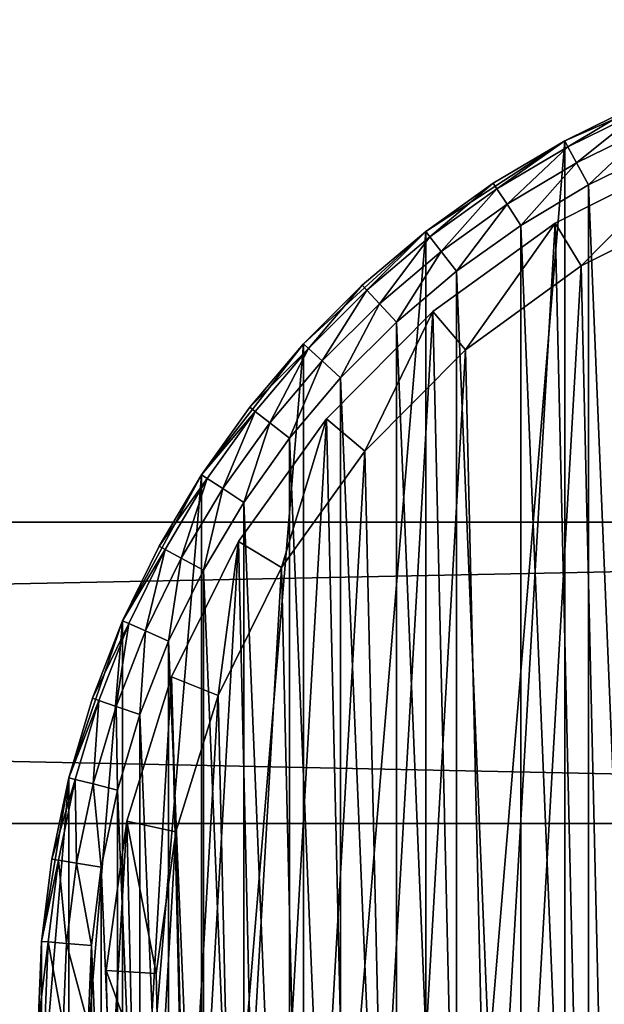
# Model space of a CAD drawing. Header units: millimetres. Extents: x 4 to 594, y -79 to 45.
# Tile 21 of 27: x 473 to 496, y -38 to 1. Entities that reach past the tile are written whole.
import ezdxf

# ---------------------------------------------------------------- set-up
doc = ezdxf.new("R2010")
doc.units = ezdxf.units.MM
doc.header["$LTSCALE"] = 25.4
doc.layers.get('0').update_dxf_attribs({"true_color": 0xff5454})

# ---------------------------------------------------------------- blocks, each defined once
blk = doc.blocks.new('PILLS-III-8263.STL')
at = {"color": 250, "true_color": 0x262626}
mesh = blk.add_polyface(dxfattribs=at)
corners = [(475.04, -29.131, 7.373), (473.952, -42.253, 7.373), (473.952, -35.647, 7.373), (475.04, -48.769, 7.373), (477.185, -22.882, 7.373), (477.185, -55.018, 7.373), (480.329, -17.072, 7.373), (480.329, -60.828, 7.373), (484.387, -11.859, 7.373), (484.387, -66.041, 7.373), (489.247, -7.384, 7.373), (489.247, -70.516, 7.373), (494.778, -3.771, 7.373), (494.778, -74.129, 7.373), (500.828, -1.117, 7.373), (500.828, -76.783, 7.373), (507.232, 0.504, 7.373), (507.232, -78.404, 7.373), (513.816, 1.05, 7.373), (513.816, -78.95, 7.373), (520.399, 0.504, 7.373), (520.399, -78.404, 7.373), (526.804, -1.117, 7.373), (526.804, -76.783, 7.373), (532.853, -3.771, 7.373), (532.853, -74.129, 7.373), (538.384, -7.384, 7.373), (538.384, -70.516, 7.373), (543.245, -11.859, 7.373), (543.245, -66.041, 7.373), (547.302, -17.072, 7.373), (547.302, -60.828, 7.373), (550.446, -22.882, 7.373), (550.446, -55.018, 7.373), (552.592, -29.131, 7.373), (552.592, -48.769, 7.373), (553.679, -35.647, 7.373), (553.679, -42.253, 7.373)]
mesh.append_faces([[corners[k] for k in face] for face in [(0, 1, 2), (35, 36, 37)]], dxfattribs={"vtx0": -1, "color": 250})
mesh.append_faces([[corners[k] for k in face] for face in [(1, 0, 3), (3, 4, 5), (5, 6, 7), (7, 8, 9), (9, 10, 11), (11, 12, 13), (13, 14, 15), (15, 16, 17), (17, 18, 19), (19, 20, 21), (21, 22, 23), (23, 24, 25), (25, 26, 27), (27, 28, 29), (29, 30, 31), (31, 32, 33), (33, 34, 35)]], dxfattribs={"vtx0": -1, "vtx1": -1, "color": 250})
mesh.append_faces([[corners[k] for k in face] for face in [(3, 0, 4), (5, 4, 6), (7, 6, 8), (9, 8, 10), (11, 10, 12), (13, 12, 14), (15, 14, 16), (17, 16, 18), (19, 18, 20), (21, 20, 22), (23, 22, 24), (25, 24, 26), (27, 26, 28), (29, 28, 30), (31, 30, 32), (33, 32, 34), (35, 34, 36)]], dxfattribs={"vtx0": -1, "vtx2": -1, "color": 250})
mesh = blk.add_polyface(dxfattribs=at)
corners = [(475.945, -42.088, 36.873), (475.945, -35.812, 36.873), (475.816, -38.95, 36.873), (476.334, -45.205, 36.873), (476.334, -32.695, 36.873), (476.978, -48.278, 36.873), (476.978, -29.622, 36.873), (477.875, -51.289, 36.873), (477.875, -26.611, 36.873), (479.016, -54.214, 36.873), (479.016, -23.686, 36.873), (480.396, -57.036, 36.873), (480.396, -20.864, 36.873), (482.003, -59.734, 36.873), (482.003, -18.166, 36.873), (483.828, -62.29, 36.873), (483.828, -15.61, 36.873), (485.858, -64.687, 36.873), (485.858, -13.213, 36.873), (488.079, -66.908, 36.873), (488.079, -10.992, 36.873), (490.475, -68.937, 36.873), (490.475, -8.963, 36.873), (493.032, -70.762, 36.873), (493.032, -7.138, 36.873), (495.73, -72.37, 36.873), (495.73, -5.53, 36.873), (498.551, -73.749, 36.873), (498.551, -4.151, 36.873), (501.477, -74.891, 36.873), (501.477, -3.009, 36.873), (504.487, -75.787, 36.873), (504.487, -2.113, 36.873), (507.561, -76.432, 36.873), (507.561, -1.468, 36.873), (510.678, -76.82, 36.873), (510.678, -1.08, 36.873), (513.816, -76.95, 36.873), (513.816, -0.95, 36.873), (516.954, -76.82, 36.873), (516.954, -1.08, 36.873), (520.07, -76.432, 36.873), (520.07, -1.468, 36.873), (523.144, -75.787, 36.873), (523.144, -2.113, 36.873), (526.154, -74.891, 36.873), (526.154, -3.009, 36.873), (529.08, -73.749, 36.873), (529.08, -4.151, 36.873), (531.902, -72.37, 36.873), (531.902, -5.53, 36.873), (534.6, -70.762, 36.873), (534.6, -7.138, 36.873), (537.156, -68.937, 36.873), (537.156, -8.963, 36.873), (539.552, -66.908, 36.873), (539.552, -10.992, 36.873), (541.773, -64.687, 36.873), (541.773, -13.213, 36.873), (543.803, -62.29, 36.873), (543.803, -15.61, 36.873), (545.628, -59.734, 36.873), (545.628, -18.166, 36.873), (547.236, -57.036, 36.873), (547.236, -20.864, 36.873), (548.615, -54.214, 36.873), (548.615, -23.686, 36.873), (549.757, -51.289, 36.873), (549.757, -26.611, 36.873), (550.653, -48.278, 36.873), (550.653, -29.622, 36.873), (551.297, -45.205, 36.873), (551.297, -32.695, 36.873), (551.686, -42.088, 36.873), (551.686, -35.812, 36.873), (551.816, -38.95, 36.873)]
mesh.append_faces([[corners[k] for k in face] for face in [(0, 1, 2), (74, 73, 75)]], dxfattribs={"vtx0": -1, "color": 250})
mesh.append_faces([[corners[k] for k in face] for face in [(1, 3, 4), (4, 5, 6), (6, 7, 8), (8, 9, 10), (10, 11, 12), (12, 13, 14), (14, 15, 16), (16, 17, 18), (18, 19, 20), (20, 21, 22), (22, 23, 24), (24, 25, 26), (26, 27, 28), (28, 29, 30), (30, 31, 32), (32, 33, 34), (34, 35, 36), (36, 37, 38), (38, 39, 40), (40, 41, 42), (42, 43, 44), (44, 45, 46), (46, 47, 48), (48, 49, 50), (50, 51, 52), (52, 53, 54), (54, 55, 56), (56, 57, 58), (58, 59, 60), (60, 61, 62), (62, 63, 64), (64, 65, 66), (66, 67, 68), (68, 69, 70), (70, 71, 72), (72, 73, 74)]], dxfattribs={"vtx0": -1, "vtx1": -1, "color": 250})
mesh.append_faces([[corners[k] for k in face] for face in [(1, 0, 3), (4, 3, 5), (6, 5, 7), (8, 7, 9), (10, 9, 11), (12, 11, 13), (14, 13, 15), (16, 15, 17), (18, 17, 19), (20, 19, 21), (22, 21, 23), (24, 23, 25), (26, 25, 27), (28, 27, 29), (30, 29, 31), (32, 31, 33), (34, 33, 35), (36, 35, 37), (38, 37, 39), (40, 39, 41), (42, 41, 43), (44, 43, 45), (46, 45, 47), (48, 47, 49), (50, 49, 51), (52, 51, 53), (54, 53, 55), (56, 55, 57), (58, 57, 59), (60, 59, 61), (62, 61, 63), (64, 63, 65), (66, 65, 67), (68, 67, 69), (70, 69, 71), (72, 71, 73)]], dxfattribs={"vtx0": -1, "vtx2": -1, "color": 250})
mesh = blk.add_polyface(dxfattribs=at)
corners = [(497.748, -2.319, 34.873), (500.828, -1.117, 7.373), (494.778, -3.771, 7.373)]
mesh.append_faces([[corners[k] for k in face] for face in [(0, 1, 2)]], dxfattribs={"color": 250})
at = {"color": 7, "true_color": 0xffffff}
mesh = blk.add_polyface(dxfattribs=at)
corners = [(476.666, -42.817, 7.276), (477.354, -30.854, 7.276), (476.527, -36.807, 7.276), (477.768, -48.726, 7.276), (479.125, -25.11, 7.276), (479.803, -54.382, 7.276), (481.794, -19.724, 7.276), (482.718, -59.638, 7.276), (485.293, -14.836, 7.276), (486.44, -64.358, 7.276), (489.53, -10.573, 7.276), (490.87, -68.421, 7.276), (494.397, -7.045, 7.276), (495.895, -71.72, 7.276), (499.766, -4.343, 7.276), (501.383, -74.17, 7.276), (505.499, -2.538, 7.276), (507.194, -75.708, 7.276), (511.448, -1.675, 7.276), (513.176, -76.295, 7.276), (517.458, -1.778, 7.276), (516.183, -76.225, 7.276), (519.175, -75.913, 7.276), (523.373, -2.844, 7.276), (525.035, -74.575, 7.276), (529.042, -4.844, 7.276), (530.604, -72.314, 7.276), (534.315, -7.728, 7.276), (535.739, -69.189, 7.276), (539.058, -11.421, 7.276), (540.306, -65.281, 7.276), (543.147, -15.827, 7.276), (544.186, -60.69, 7.276), (546.477, -20.831, 7.276), (547.28, -55.537, 7.276), (548.96, -26.305, 7.276), (549.508, -49.954, 7.276), (550.533, -32.107, 7.276), (550.811, -44.086, 7.276), (551.156, -38.085, 7.276)]
mesh.append_faces([[corners[k] for k in face] for face in [(0, 1, 2), (37, 38, 39)]], dxfattribs={"vtx0": -1, "color": 7})
mesh.append_faces([[corners[k] for k in face] for face in [(1, 3, 4), (4, 5, 6), (6, 7, 8), (8, 9, 10), (10, 11, 12), (12, 13, 14), (14, 15, 16), (16, 17, 18), (18, 19, 20), (20, 22, 23), (23, 24, 25), (25, 26, 27), (27, 28, 29), (29, 30, 31), (31, 32, 33), (33, 34, 35), (35, 36, 37)]], dxfattribs={"vtx0": -1, "vtx1": -1, "color": 7})
mesh.append_faces([[corners[k] for k in face] for face in [(1, 0, 3), (4, 3, 5), (6, 5, 7), (8, 7, 9), (10, 9, 11), (12, 11, 13), (14, 13, 15), (16, 15, 17), (18, 17, 19), (20, 19, 21), (20, 21, 22), (23, 22, 24), (25, 24, 26), (27, 26, 28), (29, 28, 30), (31, 30, 32), (33, 32, 34), (35, 34, 36), (37, 36, 38)]], dxfattribs={"vtx0": -1, "vtx2": -1, "color": 7})
at = {"color": 250, "true_color": 0x262626}
mesh = blk.add_polyface(dxfattribs=at)
corners = [(497.748, -2.319, 34.873), (494.778, -3.771, 7.373), (494.778, -3.771, 34.873)]
mesh.append_faces([[corners[k] for k in face] for face in [(0, 1, 2)]], dxfattribs={"color": 250})
mesh = blk.add_polyface(dxfattribs=at)
corners = [(494.905, -4.007, 35.873), (497.748, -2.319, 34.873), (494.778, -3.771, 34.873), (497.855, -2.564, 35.873)]
mesh.append_faces([[corners[k] for k in face] for face in [(0, 1, 2), (1, 0, 3)]], dxfattribs={"vtx0": -1, "color": 250})
mesh = blk.add_polyface(dxfattribs=at)
corners = [(495.254, -4.651, 36.605), (497.855, -2.564, 35.873), (494.905, -4.007, 35.873), (498.149, -3.235, 36.605)]
mesh.append_faces([[corners[k] for k in face] for face in [(0, 1, 2), (1, 0, 3)]], dxfattribs={"vtx0": -1, "color": 250})
mesh = blk.add_polyface(dxfattribs=at)
corners = [(495.73, -5.53, 36.873), (498.149, -3.235, 36.605), (495.254, -4.651, 36.605), (498.551, -4.151, 36.873)]
mesh.append_faces([[corners[k] for k in face] for face in [(0, 1, 2), (1, 0, 3)]], dxfattribs={"vtx0": -1, "color": 250})
at = {"color": 7, "true_color": 0xffffff}
mesh = blk.add_polyface(dxfattribs=at)
corners = [(479.306, -31.287, 0.631), (478.656, -42.61, 0.631), (478.524, -36.922, 0.631), (479.698, -48.202, 0.631), (480.982, -25.851, 0.631), (481.624, -53.555, 0.631), (483.509, -20.754, 0.631), (484.384, -58.53, 0.631), (486.82, -16.128, 0.631), (487.906, -62.998, 0.631), (490.831, -12.093, 0.631), (492.099, -66.843, 0.631), (495.436, -8.754, 0.631), (496.854, -69.965, 0.631), (500.518, -6.196, 0.631), (502.049, -72.284, 0.631), (505.944, -4.487, 0.631), (507.549, -73.74, 0.631), (511.575, -3.671, 0.631), (513.21, -74.295, 0.631), (517.263, -3.768, 0.631), (516.057, -74.229, 0.631), (518.888, -73.934, 0.631), (522.862, -4.777, 0.631), (524.434, -72.667, 0.631), (528.226, -6.671, 0.631), (529.705, -70.527, 0.631), (533.218, -9.4, 0.631), (534.565, -67.57, 0.631), (537.706, -12.895, 0.631), (538.887, -63.871, 0.631), (541.577, -17.065, 0.631), (542.56, -59.526, 0.631), (544.728, -21.802, 0.631), (545.488, -54.649, 0.631), (547.078, -26.982, 0.631), (547.597, -49.365, 0.631), (548.567, -32.473, 0.631), (548.83, -43.811, 0.631), (549.156, -38.131, 0.631)]
mesh.append_faces([[corners[k] for k in face] for face in [(0, 1, 2), (38, 37, 39)]], dxfattribs={"vtx0": -1, "color": 7})
mesh.append_faces([[corners[k] for k in face] for face in [(1, 0, 3), (3, 4, 5), (5, 6, 7), (7, 8, 9), (9, 10, 11), (11, 12, 13), (13, 14, 15), (15, 16, 17), (17, 18, 19), (19, 20, 21), (21, 20, 22), (22, 23, 24), (24, 25, 26), (26, 27, 28), (28, 29, 30), (30, 31, 32), (32, 33, 34), (34, 35, 36), (36, 37, 38)]], dxfattribs={"vtx0": -1, "vtx1": -1, "color": 7})
mesh.append_faces([[corners[k] for k in face] for face in [(3, 0, 4), (5, 4, 6), (7, 6, 8), (9, 8, 10), (11, 10, 12), (13, 12, 14), (15, 14, 16), (17, 16, 18), (19, 18, 20), (22, 20, 23), (24, 23, 25), (26, 25, 27), (28, 27, 29), (30, 29, 31), (32, 31, 33), (34, 33, 35), (36, 35, 37)]], dxfattribs={"vtx0": -1, "vtx2": -1, "color": 7})
at = {"color": 250, "true_color": 0x262626}
mesh = blk.add_polyface(dxfattribs=at)
corners = [(491.938, -5.463, 34.873), (494.778, -3.771, 7.373), (489.247, -7.384, 7.373)]
mesh.append_faces([[corners[k] for k in face] for face in [(0, 1, 2)]], dxfattribs={"color": 250})
mesh = blk.add_polyface(dxfattribs=at)
corners = [(494.778, -3.771, 34.873), (494.778, -3.771, 7.373), (491.938, -5.463, 34.873)]
mesh.append_faces([[corners[k] for k in face] for face in [(0, 1, 2)]], dxfattribs={"color": 250})
mesh = blk.add_polyface(dxfattribs=at)
corners = [(492.084, -5.688, 35.873), (494.778, -3.771, 34.873), (491.938, -5.463, 34.873), (494.905, -4.007, 35.873)]
mesh.append_faces([[corners[k] for k in face] for face in [(0, 1, 2), (1, 0, 3)]], dxfattribs={"vtx0": -1, "color": 250})
mesh = blk.add_polyface(dxfattribs=at)
corners = [(492.485, -6.301, 36.605), (494.905, -4.007, 35.873), (492.084, -5.688, 35.873), (495.254, -4.651, 36.605)]
mesh.append_faces([[corners[k] for k in face] for face in [(0, 1, 2), (1, 0, 3)]], dxfattribs={"vtx0": -1, "color": 250})
mesh = blk.add_polyface(dxfattribs=at)
corners = [(493.032, -7.138, 36.873), (495.254, -4.651, 36.605), (492.485, -6.301, 36.605), (495.73, -5.53, 36.873)]
mesh.append_faces([[corners[k] for k in face] for face in [(0, 1, 2), (1, 0, 3)]], dxfattribs={"vtx0": -1, "color": 250})
at = {"color": 7, "true_color": 0xffffff}
mesh = blk.add_polyface(dxfattribs=at)
corners = [(494.397, -7.045, 7.276), (499.766, -4.343, 2.631), (494.397, -7.045, 2.631), (499.766, -4.343, 7.276)]
mesh.append_faces([[corners[k] for k in face] for face in [(0, 1, 2), (1, 0, 3)]], dxfattribs={"vtx0": -1, "color": 7})
mesh = blk.add_polyface(dxfattribs=at)
corners = [(499.766, -4.343, 2.631), (495.436, -8.754, 0.631), (494.397, -7.045, 2.631), (500.518, -6.196, 0.631)]
mesh.append_faces([[corners[k] for k in face] for face in [(0, 1, 2), (1, 0, 3)]], dxfattribs={"vtx0": -1, "color": 7})
at = {"color": 250, "true_color": 0x262626}
mesh = blk.add_polyface(dxfattribs=at)
corners = [(491.938, -5.463, 34.873), (489.247, -7.384, 7.373), (489.247, -7.384, 34.873)]
mesh.append_faces([[corners[k] for k in face] for face in [(0, 1, 2)]], dxfattribs={"color": 250})
mesh = blk.add_polyface(dxfattribs=at)
corners = [(489.412, -7.596, 35.873), (491.938, -5.463, 34.873), (489.247, -7.384, 34.873), (492.084, -5.688, 35.873)]
mesh.append_faces([[corners[k] for k in face] for face in [(0, 1, 2), (1, 0, 3)]], dxfattribs={"vtx0": -1, "color": 250})
mesh = blk.add_polyface(dxfattribs=at)
corners = [(489.861, -8.174, 36.605), (492.084, -5.688, 35.873), (489.412, -7.596, 35.873), (492.485, -6.301, 36.605)]
mesh.append_faces([[corners[k] for k in face] for face in [(0, 1, 2), (1, 0, 3)]], dxfattribs={"vtx0": -1, "color": 250})
mesh = blk.add_polyface(dxfattribs=at)
corners = [(490.475, -8.963, 36.873), (492.485, -6.301, 36.605), (489.861, -8.174, 36.605), (493.032, -7.138, 36.873)]
mesh.append_faces([[corners[k] for k in face] for face in [(0, 1, 2), (1, 0, 3)]], dxfattribs={"vtx0": -1, "color": 250})
at = {"color": 7, "true_color": 0xffffff}
mesh = blk.add_polyface(dxfattribs=at)
corners = [(489.53, -10.573, 7.276), (494.397, -7.045, 2.631), (489.53, -10.573, 2.631), (494.397, -7.045, 7.276)]
mesh.append_faces([[corners[k] for k in face] for face in [(0, 1, 2), (1, 0, 3)]], dxfattribs={"vtx0": -1, "color": 7})
mesh = blk.add_polyface(dxfattribs=at)
corners = [(494.397, -7.045, 2.631), (490.831, -12.093, 0.631), (489.53, -10.573, 2.631), (495.436, -8.754, 0.631)]
mesh.append_faces([[corners[k] for k in face] for face in [(0, 1, 2), (1, 0, 3)]], dxfattribs={"vtx0": -1, "color": 7})
at = {"color": 250, "true_color": 0x262626}
mesh = blk.add_polyface(dxfattribs=at)
corners = [(486.724, -9.521, 34.873), (489.247, -7.384, 7.373), (484.387, -11.859, 7.373)]
mesh.append_faces([[corners[k] for k in face] for face in [(0, 1, 2)]], dxfattribs={"color": 250})
mesh = blk.add_polyface(dxfattribs=at)
corners = [(489.247, -7.384, 34.873), (489.247, -7.384, 7.373), (486.724, -9.521, 34.873)]
mesh.append_faces([[corners[k] for k in face] for face in [(0, 1, 2)]], dxfattribs={"color": 250})
mesh = blk.add_polyface(dxfattribs=at)
corners = [(486.906, -9.718, 35.873), (489.247, -7.384, 34.873), (486.724, -9.521, 34.873), (489.412, -7.596, 35.873)]
mesh.append_faces([[corners[k] for k in face] for face in [(0, 1, 2), (1, 0, 3)]], dxfattribs={"vtx0": -1, "color": 250})
mesh = blk.add_polyface(dxfattribs=at)
corners = [(487.402, -10.257, 36.605), (489.412, -7.596, 35.873), (486.906, -9.718, 35.873), (489.861, -8.174, 36.605)]
mesh.append_faces([[corners[k] for k in face] for face in [(0, 1, 2), (1, 0, 3)]], dxfattribs={"vtx0": -1, "color": 250})
mesh = blk.add_polyface(dxfattribs=at)
corners = [(488.079, -10.992, 36.873), (489.861, -8.174, 36.605), (487.402, -10.257, 36.605), (490.475, -8.963, 36.873)]
mesh.append_faces([[corners[k] for k in face] for face in [(0, 1, 2), (1, 0, 3)]], dxfattribs={"vtx0": -1, "color": 250})
mesh = blk.add_polyface(dxfattribs=at)
corners = [(486.724, -9.521, 34.873), (484.387, -11.859, 7.373), (484.387, -11.859, 34.873)]
mesh.append_faces([[corners[k] for k in face] for face in [(0, 1, 2)]], dxfattribs={"color": 250})
mesh = blk.add_polyface(dxfattribs=at)
corners = [(484.584, -12.04, 35.873), (486.724, -9.521, 34.873), (484.387, -11.859, 34.873), (486.906, -9.718, 35.873)]
mesh.append_faces([[corners[k] for k in face] for face in [(0, 1, 2), (1, 0, 3)]], dxfattribs={"vtx0": -1, "color": 250})
mesh = blk.add_polyface(dxfattribs=at)
corners = [(485.122, -12.536, 36.605), (486.906, -9.718, 35.873), (484.584, -12.04, 35.873), (487.402, -10.257, 36.605)]
mesh.append_faces([[corners[k] for k in face] for face in [(0, 1, 2), (1, 0, 3)]], dxfattribs={"vtx0": -1, "color": 250})
mesh = blk.add_polyface(dxfattribs=at)
corners = [(485.858, -13.213, 36.873), (487.402, -10.257, 36.605), (485.122, -12.536, 36.605), (488.079, -10.992, 36.873)]
mesh.append_faces([[corners[k] for k in face] for face in [(0, 1, 2), (1, 0, 3)]], dxfattribs={"vtx0": -1, "color": 250})
at = {"color": 7, "true_color": 0xffffff}
mesh = blk.add_polyface(dxfattribs=at)
corners = [(489.53, -10.573, 7.276), (485.293, -14.836, 2.631), (485.293, -14.836, 7.276), (489.53, -10.573, 2.631)]
mesh.append_faces([[corners[k] for k in face] for face in [(0, 1, 2), (1, 0, 3)]], dxfattribs={"vtx0": -1, "color": 7})
mesh = blk.add_polyface(dxfattribs=at)
corners = [(489.53, -10.573, 2.631), (486.82, -16.128, 0.631), (485.293, -14.836, 2.631), (490.831, -12.093, 0.631)]
mesh.append_faces([[corners[k] for k in face] for face in [(0, 1, 2), (1, 0, 3)]], dxfattribs={"vtx0": -1, "color": 7})
at = {"color": 250, "true_color": 0x262626}
mesh = blk.add_polyface(dxfattribs=at)
corners = [(484.387, -11.859, 7.373), (480.329, -17.072, 7.373), (482.25, -14.381, 34.873)]
mesh.append_faces([[corners[k] for k in face] for face in [(0, 1, 2)]], dxfattribs={"color": 250})
mesh = blk.add_polyface(dxfattribs=at)
corners = [(484.387, -11.859, 7.373), (482.25, -14.381, 34.873), (484.387, -11.859, 34.873)]
mesh.append_faces([[corners[k] for k in face] for face in [(0, 1, 2)]], dxfattribs={"color": 250})
mesh = blk.add_polyface(dxfattribs=at)
corners = [(484.584, -12.04, 35.873), (482.25, -14.381, 34.873), (482.461, -14.546, 35.873), (484.387, -11.859, 34.873)]
mesh.append_faces([[corners[k] for k in face] for face in [(0, 1, 2), (1, 0, 3)]], dxfattribs={"vtx0": -1, "color": 250})
mesh = blk.add_polyface(dxfattribs=at)
corners = [(483.039, -14.996, 36.605), (484.584, -12.04, 35.873), (482.461, -14.546, 35.873), (485.122, -12.536, 36.605)]
mesh.append_faces([[corners[k] for k in face] for face in [(0, 1, 2), (1, 0, 3)]], dxfattribs={"vtx0": -1, "color": 250})
mesh = blk.add_polyface(dxfattribs=at)
corners = [(483.828, -15.61, 36.873), (485.122, -12.536, 36.605), (483.039, -14.996, 36.605), (485.858, -13.213, 36.873)]
mesh.append_faces([[corners[k] for k in face] for face in [(0, 1, 2), (1, 0, 3)]], dxfattribs={"vtx0": -1, "color": 250})
mesh = blk.add_polyface(dxfattribs=at)
corners = [(482.25, -14.381, 34.873), (480.329, -17.072, 7.373), (480.329, -17.072, 34.873)]
mesh.append_faces([[corners[k] for k in face] for face in [(0, 1, 2)]], dxfattribs={"color": 250})
mesh = blk.add_polyface(dxfattribs=at)
corners = [(482.461, -14.546, 35.873), (480.329, -17.072, 34.873), (480.553, -17.219, 35.873), (482.25, -14.381, 34.873)]
mesh.append_faces([[corners[k] for k in face] for face in [(0, 1, 2), (1, 0, 3)]], dxfattribs={"vtx0": -1, "color": 250})
mesh = blk.add_polyface(dxfattribs=at)
corners = [(481.166, -17.619, 36.605), (482.461, -14.546, 35.873), (480.553, -17.219, 35.873), (483.039, -14.996, 36.605)]
mesh.append_faces([[corners[k] for k in face] for face in [(0, 1, 2), (1, 0, 3)]], dxfattribs={"vtx0": -1, "color": 250})
at = {"color": 7, "true_color": 0xffffff}
mesh = blk.add_polyface(dxfattribs=at)
corners = [(485.293, -14.836, 7.276), (481.794, -19.724, 2.631), (481.794, -19.724, 7.276), (485.293, -14.836, 2.631)]
mesh.append_faces([[corners[k] for k in face] for face in [(0, 1, 2), (1, 0, 3)]], dxfattribs={"vtx0": -1, "color": 7})
mesh = blk.add_polyface(dxfattribs=at)
corners = [(485.293, -14.836, 2.631), (483.509, -20.754, 0.631), (481.794, -19.724, 2.631), (486.82, -16.128, 0.631)]
mesh.append_faces([[corners[k] for k in face] for face in [(0, 1, 2), (1, 0, 3)]], dxfattribs={"vtx0": -1, "color": 7})
at = {"color": 250, "true_color": 0x262626}
mesh = blk.add_polyface(dxfattribs=at)
corners = [(482.003, -18.166, 36.873), (483.039, -14.996, 36.605), (481.166, -17.619, 36.605), (483.828, -15.61, 36.873)]
mesh.append_faces([[corners[k] for k in face] for face in [(0, 1, 2), (1, 0, 3)]], dxfattribs={"vtx0": -1, "color": 250})
mesh = blk.add_polyface(dxfattribs=at)
corners = [(480.329, -17.072, 7.373), (477.185, -22.882, 7.373), (478.637, -19.912, 34.873)]
mesh.append_faces([[corners[k] for k in face] for face in [(0, 1, 2)]], dxfattribs={"color": 250})
mesh = blk.add_polyface(dxfattribs=at)
corners = [(480.329, -17.072, 7.373), (478.637, -19.912, 34.873), (480.329, -17.072, 34.873)]
mesh.append_faces([[corners[k] for k in face] for face in [(0, 1, 2)]], dxfattribs={"color": 250})
mesh = blk.add_polyface(dxfattribs=at)
corners = [(480.553, -17.219, 35.873), (478.637, -19.912, 34.873), (478.872, -20.04, 35.873), (480.329, -17.072, 34.873)]
mesh.append_faces([[corners[k] for k in face] for face in [(0, 1, 2), (1, 0, 3)]], dxfattribs={"vtx0": -1, "color": 250})
mesh = blk.add_polyface(dxfattribs=at)
corners = [(479.516, -20.388, 36.605), (480.553, -17.219, 35.873), (478.872, -20.04, 35.873), (481.166, -17.619, 36.605)]
mesh.append_faces([[corners[k] for k in face] for face in [(0, 1, 2), (1, 0, 3)]], dxfattribs={"vtx0": -1, "color": 250})
mesh = blk.add_polyface(dxfattribs=at)
corners = [(480.396, -20.864, 36.873), (481.166, -17.619, 36.605), (479.516, -20.388, 36.605), (482.003, -18.166, 36.873)]
mesh.append_faces([[corners[k] for k in face] for face in [(0, 1, 2), (1, 0, 3)]], dxfattribs={"vtx0": -1, "color": 250})
mesh = blk.add_polyface(dxfattribs=at)
corners = [(593.816, -30.95, 46.873), (3.816, -18.95, 46.873), (3.816, -30.95, 46.873), (593.816, -18.95, 46.873)]
mesh.append_faces([[corners[k] for k in face] for face in [(0, 1, 2), (1, 0, 3)]], dxfattribs={"vtx0": -1, "color": 250})
mesh = blk.add_polyface(dxfattribs=at)
corners = [(3.816, -18.95, 46.873), (593.816, -18.95, 36.873), (3.816, -18.95, 36.873), (593.816, -18.95, 46.873)]
mesh.append_faces([[corners[k] for k in face] for face in [(0, 1, 2), (1, 0, 3)]], dxfattribs={"vtx0": -1, "color": 250})
mesh = blk.add_polyface(dxfattribs=at)
corners = [(593.816, -18.95, 36.873), (3.816, -30.95, 36.873), (3.816, -18.95, 36.873), (593.816, -30.95, 36.873)]
mesh.append_faces([[corners[k] for k in face] for face in [(0, 1, 2), (1, 0, 3)]], dxfattribs={"vtx0": -1, "color": 250})
mesh = blk.add_polyface(dxfattribs=at)
corners = [(478.637, -19.912, 34.873), (477.185, -22.882, 7.373), (477.185, -22.882, 34.873)]
mesh.append_faces([[corners[k] for k in face] for face in [(0, 1, 2)]], dxfattribs={"color": 250})
mesh = blk.add_polyface(dxfattribs=at)
corners = [(478.872, -20.04, 35.873), (477.185, -22.882, 34.873), (477.43, -22.99, 35.873), (478.637, -19.912, 34.873)]
mesh.append_faces([[corners[k] for k in face] for face in [(0, 1, 2), (1, 0, 3)]], dxfattribs={"vtx0": -1, "color": 250})
at = {"color": 7, "true_color": 0xffffff}
mesh = blk.add_polyface(dxfattribs=at)
corners = [(481.794, -19.724, 7.276), (479.125, -25.11, 2.631), (479.125, -25.11, 7.276), (481.794, -19.724, 2.631)]
mesh.append_faces([[corners[k] for k in face] for face in [(0, 1, 2), (1, 0, 3)]], dxfattribs={"vtx0": -1, "color": 7})
mesh = blk.add_polyface(dxfattribs=at)
corners = [(481.794, -19.724, 2.631), (480.982, -25.851, 0.631), (479.125, -25.11, 2.631), (483.509, -20.754, 0.631)]
mesh.append_faces([[corners[k] for k in face] for face in [(0, 1, 2), (1, 0, 3)]], dxfattribs={"vtx0": -1, "color": 7})
at = {"color": 250, "true_color": 0x262626}
mesh = blk.add_polyface(dxfattribs=at)
corners = [(478.1, -23.284, 36.605), (478.872, -20.04, 35.873), (477.43, -22.99, 35.873), (479.516, -20.388, 36.605)]
mesh.append_faces([[corners[k] for k in face] for face in [(0, 1, 2), (1, 0, 3)]], dxfattribs={"vtx0": -1, "color": 250})
mesh = blk.add_polyface(dxfattribs=at)
corners = [(479.016, -23.686, 36.873), (479.516, -20.388, 36.605), (478.1, -23.284, 36.605), (480.396, -20.864, 36.873)]
mesh.append_faces([[corners[k] for k in face] for face in [(0, 1, 2), (1, 0, 3)]], dxfattribs={"vtx0": -1, "color": 250})
mesh = blk.add_polyface(dxfattribs=at)
corners = [(477.185, -22.882, 7.373), (475.04, -29.131, 7.373), (475.983, -25.962, 34.873)]
mesh.append_faces([[corners[k] for k in face] for face in [(0, 1, 2)]], dxfattribs={"color": 250})
mesh = blk.add_polyface(dxfattribs=at)
corners = [(477.185, -22.882, 7.373), (475.983, -25.962, 34.873), (477.185, -22.882, 34.873)]
mesh.append_faces([[corners[k] for k in face] for face in [(0, 1, 2)]], dxfattribs={"color": 250})
mesh = blk.add_polyface(dxfattribs=at)
corners = [(477.43, -22.99, 35.873), (475.983, -25.962, 34.873), (476.236, -26.049, 35.873), (477.185, -22.882, 34.873)]
mesh.append_faces([[corners[k] for k in face] for face in [(0, 1, 2), (1, 0, 3)]], dxfattribs={"vtx0": -1, "color": 250})
mesh = blk.add_polyface(dxfattribs=at)
corners = [(476.929, -26.287, 36.605), (477.43, -22.99, 35.873), (476.236, -26.049, 35.873), (478.1, -23.284, 36.605)]
mesh.append_faces([[corners[k] for k in face] for face in [(0, 1, 2), (1, 0, 3)]], dxfattribs={"vtx0": -1, "color": 250})
mesh = blk.add_polyface(dxfattribs=at)
corners = [(477.875, -26.611, 36.873), (478.1, -23.284, 36.605), (476.929, -26.287, 36.605), (479.016, -23.686, 36.873)]
mesh.append_faces([[corners[k] for k in face] for face in [(0, 1, 2), (1, 0, 3)]], dxfattribs={"vtx0": -1, "color": 250})
at = {"color": 7, "true_color": 0xffffff}
mesh = blk.add_polyface(dxfattribs=at)
corners = [(479.125, -25.11, 7.276), (477.354, -30.854, 2.631), (477.354, -30.854, 7.276), (479.125, -25.11, 2.631)]
mesh.append_faces([[corners[k] for k in face] for face in [(0, 1, 2), (1, 0, 3)]], dxfattribs={"vtx0": -1, "color": 7})
mesh = blk.add_polyface(dxfattribs=at)
corners = [(479.125, -25.11, 2.631), (479.306, -31.287, 0.631), (477.354, -30.854, 2.631), (480.982, -25.851, 0.631)]
mesh.append_faces([[corners[k] for k in face] for face in [(0, 1, 2), (1, 0, 3)]], dxfattribs={"vtx0": -1, "color": 7})
at = {"color": 250, "true_color": 0x262626}
mesh = blk.add_polyface(dxfattribs=at)
corners = [(475.983, -25.962, 34.873), (475.04, -29.131, 7.373), (475.04, -29.131, 34.873)]
mesh.append_faces([[corners[k] for k in face] for face in [(0, 1, 2)]], dxfattribs={"color": 250})
mesh = blk.add_polyface(dxfattribs=at)
corners = [(476.236, -26.049, 35.873), (475.04, -29.131, 34.873), (475.299, -29.196, 35.873), (475.983, -25.962, 34.873)]
mesh.append_faces([[corners[k] for k in face] for face in [(0, 1, 2), (1, 0, 3)]], dxfattribs={"vtx0": -1, "color": 250})
mesh = blk.add_polyface(dxfattribs=at)
corners = [(476.009, -29.376, 36.605), (476.236, -26.049, 35.873), (475.299, -29.196, 35.873), (476.929, -26.287, 36.605)]
mesh.append_faces([[corners[k] for k in face] for face in [(0, 1, 2), (1, 0, 3)]], dxfattribs={"vtx0": -1, "color": 250})
mesh = blk.add_polyface(dxfattribs=at)
corners = [(476.978, -29.622, 36.873), (476.929, -26.287, 36.605), (476.009, -29.376, 36.605), (477.875, -26.611, 36.873)]
mesh.append_faces([[corners[k] for k in face] for face in [(0, 1, 2), (1, 0, 3)]], dxfattribs={"vtx0": -1, "color": 250})
mesh = blk.add_polyface(dxfattribs=at)
corners = [(475.04, -29.131, 7.373), (473.952, -35.647, 7.373), (474.361, -32.366, 34.873)]
mesh.append_faces([[corners[k] for k in face] for face in [(0, 1, 2)]], dxfattribs={"color": 250})
mesh = blk.add_polyface(dxfattribs=at)
corners = [(475.04, -29.131, 7.373), (474.361, -32.366, 34.873), (475.04, -29.131, 34.873)]
mesh.append_faces([[corners[k] for k in face] for face in [(0, 1, 2)]], dxfattribs={"color": 250})
mesh = blk.add_polyface(dxfattribs=at)
corners = [(475.299, -29.196, 35.873), (474.361, -32.366, 34.873), (474.625, -32.41, 35.873), (475.04, -29.131, 34.873)]
mesh.append_faces([[corners[k] for k in face] for face in [(0, 1, 2), (1, 0, 3)]], dxfattribs={"vtx0": -1, "color": 250})
mesh = blk.add_polyface(dxfattribs=at)
corners = [(475.347, -32.531, 36.605), (475.299, -29.196, 35.873), (474.625, -32.41, 35.873), (476.009, -29.376, 36.605)]
mesh.append_faces([[corners[k] for k in face] for face in [(0, 1, 2), (1, 0, 3)]], dxfattribs={"vtx0": -1, "color": 250})
mesh = blk.add_polyface(dxfattribs=at)
corners = [(476.334, -32.695, 36.873), (476.009, -29.376, 36.605), (475.347, -32.531, 36.605), (476.978, -29.622, 36.873)]
mesh.append_faces([[corners[k] for k in face] for face in [(0, 1, 2), (1, 0, 3)]], dxfattribs={"vtx0": -1, "color": 250})
mesh = blk.add_polyface(dxfattribs=at)
corners = [(593.816, -30.95, 46.873), (3.816, -30.95, 36.873), (593.816, -30.95, 36.873), (3.816, -30.95, 46.873)]
mesh.append_faces([[corners[k] for k in face] for face in [(0, 1, 2), (1, 0, 3)]], dxfattribs={"vtx0": -1, "color": 250})
at = {"color": 7, "true_color": 0xffffff}
mesh = blk.add_polyface(dxfattribs=at)
corners = [(477.354, -30.854, 7.276), (476.527, -36.807, 2.631), (476.527, -36.807, 7.276), (477.354, -30.854, 2.631)]
mesh.append_faces([[corners[k] for k in face] for face in [(0, 1, 2), (1, 0, 3)]], dxfattribs={"vtx0": -1, "color": 7})
mesh = blk.add_polyface(dxfattribs=at)
corners = [(477.354, -30.854, 2.631), (478.524, -36.922, 0.631), (476.527, -36.807, 2.631), (479.306, -31.287, 0.631)]
mesh.append_faces([[corners[k] for k in face] for face in [(0, 1, 2), (1, 0, 3)]], dxfattribs={"vtx0": -1, "color": 7})
at = {"color": 250, "true_color": 0x262626}
mesh = blk.add_polyface(dxfattribs=at)
corners = [(474.361, -32.366, 34.873), (473.952, -35.647, 7.373), (473.952, -35.647, 34.873)]
mesh.append_faces([[corners[k] for k in face] for face in [(0, 1, 2)]], dxfattribs={"color": 250})
mesh = blk.add_polyface(dxfattribs=at)
corners = [(474.625, -32.41, 35.873), (473.952, -35.647, 34.873), (474.219, -35.669, 35.873), (474.361, -32.366, 34.873)]
mesh.append_faces([[corners[k] for k in face] for face in [(0, 1, 2), (1, 0, 3)]], dxfattribs={"vtx0": -1, "color": 250})
mesh = blk.add_polyface(dxfattribs=at)
corners = [(474.949, -35.729, 36.605), (474.625, -32.41, 35.873), (474.219, -35.669, 35.873), (475.347, -32.531, 36.605)]
mesh.append_faces([[corners[k] for k in face] for face in [(0, 1, 2), (1, 0, 3)]], dxfattribs={"vtx0": -1, "color": 250})
mesh = blk.add_polyface(dxfattribs=at)
corners = [(475.945, -35.812, 36.873), (475.347, -32.531, 36.605), (474.949, -35.729, 36.605), (476.334, -32.695, 36.873)]
mesh.append_faces([[corners[k] for k in face] for face in [(0, 1, 2), (1, 0, 3)]], dxfattribs={"vtx0": -1, "color": 250})
mesh = blk.add_polyface(dxfattribs=at)
corners = [(473.952, -35.647, 7.373), (473.952, -42.253, 7.373), (473.816, -38.95, 34.873)]
mesh.append_faces([[corners[k] for k in face] for face in [(0, 1, 2)]], dxfattribs={"color": 250})
mesh = blk.add_polyface(dxfattribs=at)
corners = [(473.952, -35.647, 7.373), (473.816, -38.95, 34.873), (473.952, -35.647, 34.873)]
mesh.append_faces([[corners[k] for k in face] for face in [(0, 1, 2)]], dxfattribs={"color": 250})
mesh = blk.add_polyface(dxfattribs=at)
corners = [(474.219, -35.669, 35.873), (473.816, -38.95, 34.873), (474.083, -38.95, 35.873), (473.952, -35.647, 34.873)]
mesh.append_faces([[corners[k] for k in face] for face in [(0, 1, 2), (1, 0, 3)]], dxfattribs={"vtx0": -1, "color": 250})
mesh = blk.add_polyface(dxfattribs=at)
corners = [(474.816, -38.95, 36.605), (474.219, -35.669, 35.873), (474.083, -38.95, 35.873), (474.949, -35.729, 36.605)]
mesh.append_faces([[corners[k] for k in face] for face in [(0, 1, 2), (1, 0, 3)]], dxfattribs={"vtx0": -1, "color": 250})
mesh = blk.add_polyface(dxfattribs=at)
corners = [(475.816, -38.95, 36.873), (474.949, -35.729, 36.605), (474.816, -38.95, 36.605), (475.945, -35.812, 36.873)]
mesh.append_faces([[corners[k] for k in face] for face in [(0, 1, 2), (1, 0, 3)]], dxfattribs={"vtx0": -1, "color": 250})
at = {"color": 7, "true_color": 0xffffff}
mesh = blk.add_polyface(dxfattribs=at)
corners = [(476.527, -36.807, 7.276), (476.666, -42.817, 2.631), (476.666, -42.817, 7.276), (476.527, -36.807, 2.631)]
mesh.append_faces([[corners[k] for k in face] for face in [(0, 1, 2), (1, 0, 3)]], dxfattribs={"vtx0": -1, "color": 7})
mesh = blk.add_polyface(dxfattribs=at)
corners = [(476.527, -36.807, 2.631), (478.656, -42.61, 0.631), (476.666, -42.817, 2.631), (478.524, -36.922, 0.631)]
mesh.append_faces([[corners[k] for k in face] for face in [(0, 1, 2), (1, 0, 3)]], dxfattribs={"vtx0": -1, "color": 7})

msp = doc.modelspace()

# ---------------------------------------------------------------- block references
at = {"color": 0}
msp.add_blockref('PILLS-III-8263.STL', (0, 0), dxfattribs=at)

doc.saveas('drawing.dxf')
